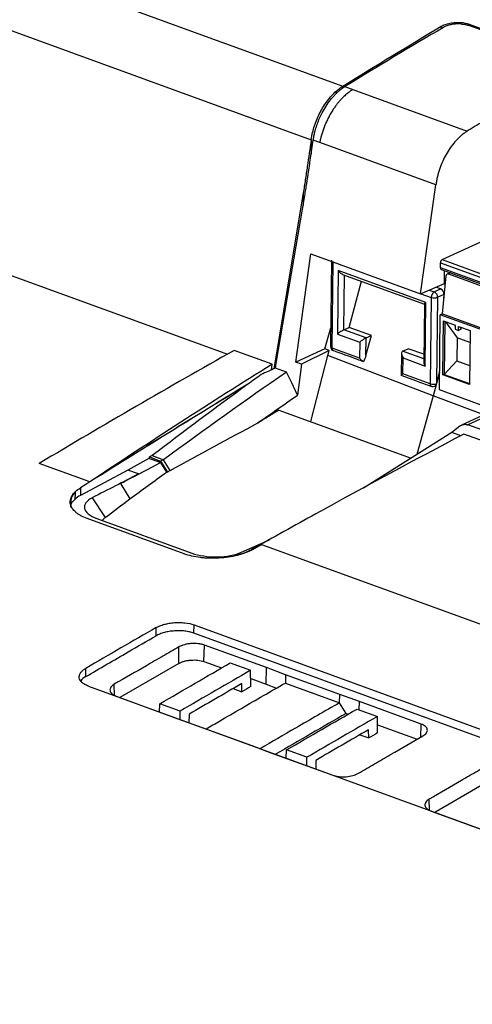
# Model space of a CAD drawing. Header units: millimetres. Extents: x -0.43 to 1.28, y -0.94 to 1.34.
# Tile 87 of 177: x 0.83 to 0.88, y -0.62 to -0.51. Entities that reach past the tile are written whole.
import ezdxf

# ---------------------------------------------------------------- set-up
doc = ezdxf.new("R2010")
doc.units = ezdxf.units.MM

msp = doc.modelspace()

# ---------------------------------------------------------------- linework, layer by layer
at = {"color": 7, "linetype": 'Continuous', "lineweight": 25}
for p, q in [((0.7698, -0.485539), (0.866664, -0.520894)), ((0.765723, -0.491341), (0.86314, -0.526897)), ((0.879843, -0.513763), (0.87984, -0.513955)), ((1.000951, -0.557982), (0.880732, -0.514102)), ((0.880764, -0.513945), (1.000987, -0.557826)), ((0.87767, -0.514195), (0.877666, -0.51447)), ((0.866664, -0.520894), (0.866665, -0.520894)), ((0.866908, -0.520942), (0.867791, -0.521264)), ((0.867791, -0.521264), (0.880562, -0.525926)), ((0.864092, -0.527193), (0.863367, -0.526928)), ((0.87706, -0.531926), (0.864092, -0.527193)), ((0.875361, -0.544109), (0.87706, -0.531926)), ((0.862252, -0.532872), (0.858984, -0.552494)), ((0.859241, -0.551854), (0.862423, -0.533129)), ((0.877775, -0.540284), (0.882004, -0.538344)), ((0.861441, -0.551759), (0.863115, -0.53964)), ((0.863115, -0.53964), (0.875361, -0.544109)), ((0.865407, -0.540353), (0.865304, -0.550013)), ((0.865477, -0.550171), (0.86558, -0.540512)), ((0.827015, -0.541092), (0.853787, -0.550864)), ((0.866158, -0.5415), (0.866082, -0.548608)), ((0.875951, -0.545075), (0.866158, -0.5415)), ((0.877568, -0.541195), (0.877574, -0.540649)), ((0.877662, -0.541386), (0.926009, -0.559032)), ((0.87801, -0.542957), (0.878025, -0.541518)), ((0.866636, -0.541935), (0.875784, -0.545274)), ((0.867363, -0.547871), (0.868772, -0.542714)), ((0.877812, -0.546337), (0.878215, -0.542091)), ((0.878648, -0.541746), (0.878315, -0.541901)), ((0.878468, -0.541889), (0.927098, -0.559638)), ((0.875361, -0.544109), (0.87801, -0.542957)), ((0.876878, -0.543906), (0.877597, -0.543569)), ((0.877597, -0.543569), (0.877068, -0.543376)), ((0.876546, -0.544514), (0.876443, -0.554173)), ((0.877251, -0.544499), (0.87715, -0.554038)), ((0.877251, -0.544499), (0.877971, -0.544163)), ((0.877965, -0.544725), (0.877971, -0.544163)), ((0.875775, -0.545259), (0.875707, -0.551682)), ((0.875876, -0.552183), (0.875951, -0.545075)), ((0.877461, -0.554865), (0.87755, -0.546459)), ((0.877812, -0.546337), (0.87755, -0.546459)), ((0.926633, -0.564374), (0.87755, -0.546459)), ((0.877812, -0.546337), (0.926895, -0.564252)), ((0.877856, -0.55318), (0.87792, -0.547143)), ((0.87792, -0.547143), (0.879208, -0.547613)), ((0.86468, -0.550273), (0.865326, -0.547923)), ((0.866792, -0.548137), (0.867363, -0.547871)), ((0.869273, -0.549043), (0.866792, -0.548137)), ((0.869859, -0.548769), (0.867363, -0.547871)), ((0.87805, -0.54719), (0.877987, -0.553119)), ((0.878155, -0.547228), (0.879437, -0.549044)), ((0.879208, -0.547613), (0.879203, -0.548068)), ((0.879203, -0.548068), (0.879581, -0.548206)), ((0.879581, -0.548206), (0.879586, -0.547751)), ((0.879901, -0.548057), (0.879581, -0.548206)), ((0.879586, -0.547751), (0.880874, -0.548221)), ((0.879901, -0.548057), (0.879784, -0.547823)), ((0.880874, -0.548221), (0.88081, -0.554258)), ((0.866082, -0.548608), (0.868563, -0.549513)), ((0.869252, -0.550992), (0.869859, -0.548769)), ((0.869252, -0.550992), (0.869273, -0.549043)), ((0.869273, -0.549043), (0.869859, -0.548769)), ((0.879437, -0.549044), (0.87941, -0.551595)), ((0.88086, -0.549563), (0.879437, -0.549044)), ((0.858784, -0.551979), (0.85455, -0.550434)), ((0.86468, -0.550273), (0.861441, -0.551759)), ((0.865157, -0.550444), (0.862076, -0.551991)), ((0.865157, -0.550444), (0.86468, -0.550273)), ((0.865013, -0.550996), (0.865157, -0.550444)), ((0.868544, -0.55129), (0.865477, -0.550171)), ((0.865589, -0.550465), (0.865505, -0.550413)), ((0.868563, -0.549513), (0.868544, -0.55129)), ((0.873349, -0.550531), (0.873961, -0.550245)), ((0.875715, -0.550876), (0.873961, -0.550245)), ((0.863083, -0.558405), (0.865013, -0.550996)), ((0.876758, -0.555533), (0.865013, -0.550996)), ((0.873226, -0.550777), (0.8732, -0.553235)), ((0.873376, -0.553054), (0.873395, -0.551277)), ((0.873395, -0.551277), (0.875876, -0.552183)), ((0.858703, -0.552621), (0.858784, -0.551979)), ((0.859144, -0.552422), (0.859241, -0.551854)), ((0.860374, -0.55287), (0.859144, -0.552422)), ((0.862076, -0.551991), (0.861441, -0.551759)), ((0.862076, -0.551991), (0.861623, -0.555434)), ((0.87941, -0.551595), (0.877987, -0.553119)), ((0.87941, -0.551595), (0.880833, -0.552114)), ((0.874946, -0.553887), (0.873205, -0.553251)), ((0.876443, -0.554173), (0.873376, -0.553054)), ((0.877482, -0.552819), (0.87715, -0.554038)), ((0.877987, -0.553119), (0.877856, -0.55318)), ((0.88081, -0.554258), (0.877856, -0.55318)), ((0.877987, -0.553119), (0.880811, -0.554149)), ((0.85608, -0.554222), (0.856069, -0.554218)), ((0.874945, -0.553887), (0.876599, -0.55449)), ((0.876607, -0.554493), (0.876599, -0.55449)), ((0.902549, -0.564022), (0.877461, -0.554865)), ((0.859539, -0.557111), (0.874291, -0.562496)), ((0.883163, -0.5573), (0.879907, -0.558795)), ((0.88388, -0.557261), (0.880618, -0.558759)), ((0.879742, -0.558903), (0.878858, -0.559617)), ((0.943681, -0.581776), (0.880618, -0.558759)), ((0.878858, -0.559617), (0.868989, -0.565837)), ((0.879842, -0.559976), (0.878858, -0.559617)), ((0.94419, -0.583149), (0.880193, -0.559791)), ((0.845029, -0.562518), (0.84266, -0.563813)), ((0.846311, -0.562986), (0.845029, -0.562518)), ((0.845075, -0.562514), (0.845052, -0.562526)), ((0.845075, -0.562514), (0.845077, -0.562357)), ((0.845075, -0.562514), (0.846344, -0.562977)), ((0.845371, -0.562207), (0.845077, -0.562357)), ((0.845077, -0.562357), (0.84633, -0.562814)), ((0.845371, -0.562207), (0.846643, -0.562671)), ((0.838408, -0.565145), (0.832769, -0.563087)), ((0.846311, -0.562986), (0.846985, -0.564061)), ((0.846344, -0.562977), (0.846315, -0.562992)), ((0.846643, -0.562671), (0.84633, -0.562814)), ((0.84633, -0.562814), (0.847098, -0.564058)), ((0.846344, -0.562977), (0.846993, -0.56402)), ((0.847377, -0.563861), (0.846643, -0.562671)), ((0.84266, -0.563813), (0.837375, -0.566656)), ((0.843867, -0.564254), (0.841843, -0.565326)), ((0.843867, -0.564254), (0.84266, -0.563813)), ((0.84697, -0.564037), (0.846993, -0.56402)), ((0.846993, -0.56402), (0.847098, -0.564058)), ((0.837385, -0.565799), (0.837375, -0.566656)), ((0.841843, -0.565326), (0.842897, -0.567047)), ((0.838701, -0.566914), (0.840151, -0.569114)), ((0.848939, -0.573183), (0.838137, -0.569241)), ((0.839197, -0.569228), (0.849815, -0.573104)), ((0.85536, -0.572997), (0.85847, -0.571607)), ((0.968188, -0.612514), (0.857644, -0.572166)), ((0.850033, -0.582055), (0.850056, -0.581134)), ((0.850056, -0.581134), (0.94308, -0.615087)), ((0.845824, -0.582357), (0.845822, -0.581437)), ((0.943057, -0.616008), (0.850033, -0.582055)), ((0.851171, -0.585229), (0.851217, -0.583386)), ((0.858151, -0.5859), (0.851217, -0.583386)), ((0.848369, -0.585433), (0.848366, -0.583593)), ((0.848369, -0.585433), (0.841779, -0.589256)), ((0.851171, -0.585229), (0.853138, -0.585943)), ((0.85411, -0.585381), (0.856379, -0.586209)), ((0.837963, -0.586917), (0.837961, -0.585996)), ((0.856406, -0.588036), (0.856379, -0.586209)), ((0.858105, -0.587744), (0.858151, -0.5859)), ((0.860277, -0.586707), (0.858151, -0.5859)), ((0.860277, -0.586707), (0.860254, -0.587629)), ((0.866327, -0.588915), (0.860277, -0.586707)), ((0.855412, -0.58861), (0.855398, -0.587696)), ((0.856393, -0.587123), (0.858105, -0.587744)), ((0.858105, -0.587744), (0.859282, -0.58819)), ((0.860254, -0.587629), (0.866304, -0.589837)), ((0.838264, -0.587973), (0.931288, -0.621926)), ((0.854436, -0.588253), (0.855412, -0.58861)), ((0.866304, -0.589837), (0.866327, -0.588915)), ((0.868519, -0.589684), (0.866327, -0.588915)), ((0.841359, -0.589103), (0.848259, -0.591638)), ((0.846212, -0.590874), (0.846249, -0.589941)), ((0.848518, -0.590769), (0.846249, -0.589941)), ((0.867049, -0.591028), (0.866304, -0.589837)), ((0.868495, -0.590631), (0.868519, -0.589684)), ((0.875418, -0.592219), (0.868519, -0.589684)), ((0.848508, -0.591712), (0.848518, -0.590769)), ((0.849503, -0.591116), (0.849493, -0.592043)), ((0.867049, -0.591028), (0.867282, -0.59111)), ((0.86826, -0.590545), (0.870529, -0.591374)), ((0.848259, -0.591638), (0.850451, -0.592407)), ((0.849493, -0.592043), (0.849464, -0.59206)), ((0.870555, -0.5932), (0.870529, -0.591374)), ((0.870542, -0.592288), (0.87497, -0.593915)), ((0.850451, -0.592407), (0.856501, -0.594615)), ((0.868585, -0.593418), (0.869561, -0.593774)), ((0.869561, -0.593774), (0.869548, -0.592861)), ((0.856501, -0.594615), (0.858627, -0.595422)), ((0.858627, -0.595422), (0.865561, -0.597937)), ((0.860362, -0.596038), (0.860398, -0.595105)), ((0.862667, -0.595934), (0.860398, -0.595105)), ((0.862657, -0.596876), (0.862667, -0.595934)), ((0.863652, -0.596281), (0.863642, -0.597208)), ((0.863642, -0.597208), (0.863613, -0.597225)), ((0.88354, -0.59827), (0.87695, -0.602093)), ((0.876531, -0.601941), (0.88343, -0.604475))]:
    msp.add_line(p, q, dxfattribs=at)
at = {"color": 250, "linetype": 'Continuous', "lineweight": 25}
for p, q in [((0.880764, -0.513945), (0.880762, -0.514113)), ((0.86592, -0.521459), (0.865916, -0.521766)), ((0.866665, -0.520894), (0.866662, -0.521126)), ((0.863148, -0.526843), (0.863126, -0.528512)), ((0.862252, -0.532872), (0.862234, -0.534244)), ((0.877775, -0.540284), (0.926158, -0.557944)), ((0.926029, -0.558883), (0.877568, -0.541195)), ((0.877574, -0.540649), (0.926101, -0.558361)), ((0.866792, -0.548137), (0.866857, -0.542015)), ((0.878719, -0.541772), (0.878468, -0.541889)), ((0.876307, -0.543697), (0.876878, -0.543906)), ((0.875395, -0.544094), (0.876546, -0.544514)), ((0.87571, -0.551392), (0.873349, -0.550531)), ((0.877481, -0.552913), (0.876758, -0.555533)), ((0.876758, -0.555533), (0.874951, -0.56208)), ((0.882428, -0.557637), (0.876758, -0.555533)), ((0.841162, -0.589012), (0.841159, -0.587773)), ((0.875382, -0.593677), (0.875418, -0.592219)), ((0.876333, -0.601846), (0.876331, -0.60061))]:
    msp.add_line(p, q, dxfattribs=at)
at = {"color": 7, "linetype": 'Continuous', "lineweight": 25, "flags": 128}
msp.add_lwpolyline([(0.861623, -0.555434), (0.860924, -0.553998), (0.860374, -0.55287)], dxfattribs=at)
at = {"color": 7, "linetype": 'Continuous', "lineweight": 25}
for centre, radius, start, end in [((0.877326, -0.544154), 0.0006445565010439, 359.206628, 65.117838), ((0.876878, -0.543534), 0.0010348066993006, 251.274236, 291.128913), ((0.877255, -0.544506), 0.0007088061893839, 122.116147, 180.655026), ((0.876607, -0.54449), 0.0006445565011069, 359.206628, 65.117838), ((1.31719, -1.371886), 0.9427724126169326, 119.38811, 120.919042), ((0.865804, -0.550018), 0.0005, 179.390265, 232.931092), ((0.865826, -0.550206), 0.0003506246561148, 174.25186, 227.505917), ((0.876778, -0.553163), 0.0010644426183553, 251.639139, 288.124768), ((1.732866, -2.09473), 1.735153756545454, 119.932915, 120.234019)]:
    msp.add_arc(centre, radius, start, end, dxfattribs=at)
at = {"color": 250, "linetype": 'Continuous', "lineweight": 25}
for centre, radius, start, end in [((0.86551, -0.549961), 0.0002124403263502, 194.085887, 261.018811), ((0.876749, -0.55422), 0.0003092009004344, 171.347199, 240.972601)]:
    msp.add_arc(centre, radius, start, end, dxfattribs=at)
at = {"color": 7, "linetype": 'Continuous', "lineweight": 25}
for centre, major_axis, ratio, start_param, end_param in [((0.877772, -0.540558), (0.0001044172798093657, 0.0002812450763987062), 0.599208, 0.5401139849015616, 2.110910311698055), ((0.877766, -0.541104), (0.0001044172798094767, 0.0002812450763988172), 0.599208, 2.110910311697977, 3.144903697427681), ((0.900683, -1.704609), (0.4056374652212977, 1.235391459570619), 0.553882, 0.5878130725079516, 0.6134852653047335), ((0.937672, -1.245183), (0.4082970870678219, 0.6895407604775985), 0.728823, 0.8038597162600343, 0.8063478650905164), ((0.914734, -1.236811), (0.2481010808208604, 0.7556056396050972), 0.553882, 0.6529335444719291, 0.6559902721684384), ((0.916945, -2.693267), (0.7482403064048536, 2.281336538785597), 0.554013, 0.5759776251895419, 0.5887206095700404), ((0.916341, -2.693047), (0.7489843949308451, 2.281073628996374), 0.553882, 0.5761640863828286, 0.5882020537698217), ((0.914941, -1.236887), (0.2478546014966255, 0.7556927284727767), 0.554013, 0.6558038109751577, 0.6780112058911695), ((0.906961, -1.7069), (0.4171460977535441, 1.228323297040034), 0.569308, 0.59613177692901, 0.599012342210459), ((0.929021, -1.714952), (0.473533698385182, 1.210699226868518), 0.617217, 0.6200462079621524, 0.6387842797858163), ((0.841729, -0.568075), (0.005500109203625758, -2.321171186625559e-05), 0.417873, 2.485974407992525, 2.691242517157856), ((1.09734, -2.760238), (0.77336058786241, 2.250077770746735), 0.600159, 0.5077091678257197, 0.6800350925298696), ((0.929013, -1.714949), (0.4735445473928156, 1.210695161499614), 0.617212, 0.6387917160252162, 0.6468810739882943), ((0.948061, -2.704624), (0.8749233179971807, 2.235266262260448), 0.617146, 0.6205937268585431, 0.6212507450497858)]:
    msp.add_ellipse(centre, major_axis=major_axis, ratio=ratio, start_param=start_param, end_param=end_param, dxfattribs=at)
for points, knots in [([(0.8776697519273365, -0.5141949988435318), (0.8778082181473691, -0.5141193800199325), (0.8779537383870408, -0.5140477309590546), (0.8782836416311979, -0.5139260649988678), (0.8784682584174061, -0.5138759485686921), (0.8788466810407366, -0.5138024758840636), (0.8790468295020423, -0.5137780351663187), (0.8794466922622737, -0.5137533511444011), (0.8796453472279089, -0.513752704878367), (0.8798428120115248, -0.5137629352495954)], [0, 0, 0, 0, 0.25, 0.25, 0.5, 0.5, 0.75, 0.75, 1, 1, 1, 1]), ([(0.8798930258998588, -0.5139353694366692), (0.8798490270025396, -0.5139326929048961), (0.8797614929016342, -0.5139273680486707), (0.8796286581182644, -0.5139247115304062), (0.8794958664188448, -0.5139260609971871), (0.8793629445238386, -0.513931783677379), (0.8792299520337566, -0.5139417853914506), (0.8790968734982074, -0.5139560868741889), (0.8789260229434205, -0.5139799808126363), (0.8787223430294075, -0.5140176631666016), (0.8784940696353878, -0.514075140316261), (0.8782825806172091, -0.5141451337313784), (0.8780861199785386, -0.5142268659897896), (0.8779720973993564, -0.5142898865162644), (0.8779143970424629, -0.5143217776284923)], [0, 0, 0, 0, 0.0618185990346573, 0.1229857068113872, 0.1837759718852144, 0.2444691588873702, 0.3053463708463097, 0.3666861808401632, 0.428760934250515, 0.5447017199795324, 0.6579853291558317, 0.7704107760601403, 0.8838179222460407, 1, 1, 1, 1]), ([(0.8798930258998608, -0.5139353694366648), (0.8799375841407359, -0.5139389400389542), (0.8800264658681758, -0.5139460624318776), (0.8801560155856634, -0.5139623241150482), (0.8802816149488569, -0.5139824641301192), (0.880402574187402, -0.5140067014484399), (0.8805183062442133, -0.5140348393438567), (0.880628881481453, -0.5140664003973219), (0.8806977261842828, -0.5140904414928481), (0.880732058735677, -0.5141024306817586)], [0, 0, 0, 0, 0.145122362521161, 0.2894801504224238, 0.4330789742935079, 0.575924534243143, 0.7180226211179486, 0.8593791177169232, 1, 1, 1, 1]), ([(0.8631475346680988, -0.5268430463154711), (0.8632242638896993, -0.5263300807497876), (0.8633474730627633, -0.5258205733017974), (0.8635969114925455, -0.5250601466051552), (0.8636918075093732, -0.5248058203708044), (0.8638986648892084, -0.5243125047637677), (0.8640109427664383, -0.5240721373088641), (0.8643738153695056, -0.5233695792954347), (0.8646544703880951, -0.5229211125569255), (0.8651048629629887, -0.5223223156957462), (0.8652604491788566, -0.5221336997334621), (0.8655823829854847, -0.5217785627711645), (0.8657494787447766, -0.5216114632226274), (0.8659198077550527, -0.5214585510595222)], [0, 0, 0, 0, 0.2499999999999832, 0.2499999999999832, 0.3749999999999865, 0.3749999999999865, 0.4999999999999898, 0.4999999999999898, 0.7499999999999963, 0.7499999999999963, 0.8749999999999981, 0.8749999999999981, 1, 1, 1, 1]), ([(0.863366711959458, -0.5269278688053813), (0.8633786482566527, -0.5268501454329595), (0.8634025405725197, -0.5266945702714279), (0.8634468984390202, -0.5264597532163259), (0.8634975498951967, -0.5262237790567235), (0.863555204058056, -0.5259864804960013), (0.8636567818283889, -0.5256108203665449), (0.8638204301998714, -0.5251028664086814), (0.8640706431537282, -0.524476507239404), (0.8643926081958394, -0.5238029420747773), (0.8648008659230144, -0.5230975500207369), (0.8652233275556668, -0.5225079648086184), (0.8655850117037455, -0.5220769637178), (0.8658686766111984, -0.5217724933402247), (0.8660638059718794, -0.5215922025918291), (0.866161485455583, -0.5215019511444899)], [0, 0, 0, 0, 0.0378594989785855, 0.0757815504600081, 0.1138341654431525, 0.1520889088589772, 0.1906180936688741, 0.2959264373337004, 0.3995625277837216, 0.502533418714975, 0.6429306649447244, 0.7837526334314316, 0.8559436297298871, 0.9278870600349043, 1, 1, 1, 1]), ([(0.8677905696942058, -0.5212640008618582), (0.8677380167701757, -0.5212973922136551), (0.8676290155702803, -0.5213666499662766), (0.867459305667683, -0.5214854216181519), (0.867278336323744, -0.5216216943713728), (0.8670867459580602, -0.5217780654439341), (0.8668854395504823, -0.5219560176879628), (0.8666754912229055, -0.5221572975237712), (0.866458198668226, -0.5223834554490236), (0.8662350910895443, -0.5226359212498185), (0.8660079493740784, -0.5229159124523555), (0.8657788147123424, -0.5232243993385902), (0.8655261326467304, -0.5235972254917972), (0.8652638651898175, -0.524029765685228), (0.8650061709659, -0.5245130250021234), (0.8647811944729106, -0.5249930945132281), (0.864587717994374, -0.5254646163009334), (0.864423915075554, -0.5259231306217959), (0.8642883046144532, -0.5263647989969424), (0.8641768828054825, -0.526787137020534), (0.86411994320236, -0.5270596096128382), (0.8640921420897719, -0.5271926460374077)], [0, 0, 0, 0, 0.0316529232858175, 0.0656520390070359, 0.101998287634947, 0.1406924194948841, 0.1817350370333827, 0.2251266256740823, 0.2708675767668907, 0.318958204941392, 0.369398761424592, 0.4221894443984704, 0.4773304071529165, 0.552087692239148, 0.624151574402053, 0.6935224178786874, 0.7602006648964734, 0.824186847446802, 0.885481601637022, 0.9440856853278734, 1, 1, 1, 1]), ([(0.8661614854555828, -0.52150195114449), (0.866210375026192, -0.52145916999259), (0.8663080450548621, -0.5213737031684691), (0.8664563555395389, -0.5212545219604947), (0.8666056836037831, -0.5211424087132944), (0.8667561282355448, -0.5210372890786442), (0.8668571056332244, -0.5209736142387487), (0.8669076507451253, -0.5209417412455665)], [0, 0, 0, 0, 0.2002980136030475, 0.4001489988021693, 0.5998507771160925, 0.7997018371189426, 1, 1, 1, 1]), ([(0.8877801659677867, -0.521578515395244), (0.8871783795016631, -0.5219361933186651), (0.885974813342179, -0.5226515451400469), (0.8841701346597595, -0.5237348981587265), (0.8823659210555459, -0.5248251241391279), (0.8811635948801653, -0.5255588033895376), (0.8805624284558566, -0.525925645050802)], [0, 0, 0, 0, 0.2500014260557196, 0.500000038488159, 0.7499986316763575, 1, 1, 1, 1]), ([(0.8805624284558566, -0.525925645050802), (0.8805092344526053, -0.5259590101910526), (0.8804031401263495, -0.5260255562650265), (0.8802453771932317, -0.5261356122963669), (0.8800893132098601, -0.5262527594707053), (0.8799350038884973, -0.5263777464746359), (0.8797824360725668, -0.5265103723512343), (0.879631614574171, -0.5266506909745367), (0.8794825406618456, -0.5267986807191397), (0.8793352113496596, -0.5269543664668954), (0.8790559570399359, -0.5272676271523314), (0.8786606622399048, -0.5277769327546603), (0.878203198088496, -0.5285125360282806), (0.8778147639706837, -0.5292849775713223), (0.8775450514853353, -0.5299626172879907), (0.8773585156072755, -0.5305375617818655), (0.8772334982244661, -0.5310000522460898), (0.8771309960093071, -0.5314640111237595), (0.8770835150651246, -0.5317714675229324), (0.87705969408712, -0.5319257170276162)], [0, 0, 0, 0, 0.0318312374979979, 0.0634867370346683, 0.0950172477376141, 0.1264741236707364, 0.1579090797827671, 0.1893739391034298, 0.2209203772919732, 0.252599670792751, 0.2844624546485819, 0.4043907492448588, 0.5244746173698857, 0.6356172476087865, 0.7468963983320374, 0.8103564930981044, 0.8734176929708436, 0.9364942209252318, 1, 1, 1, 1]), ([(0.8631396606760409, -0.5268972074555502), (0.8629978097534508, -0.5278954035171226), (0.8628547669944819, -0.5288931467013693), (0.8626354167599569, -0.530387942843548), (0.8625613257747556, -0.5308858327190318), (0.8624103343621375, -0.5318805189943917), (0.8623340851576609, -0.5323775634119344), (0.8622516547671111, -0.5328721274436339)], [0, 0, 0, 0, 0.5, 0.5, 0.75, 0.75, 1, 1, 1, 1]), ([(0.8624232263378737, -0.5331288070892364), (0.8624426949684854, -0.533013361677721), (0.8624997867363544, -0.5326748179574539), (0.8626295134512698, -0.5318793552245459), (0.8628267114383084, -0.5305959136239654), (0.8630843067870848, -0.5288671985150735), (0.863269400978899, -0.5275961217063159), (0.863366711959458, -0.5269278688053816)], [0, 0, 0, 0, 0.0562075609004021, 0.1648286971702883, 0.3864329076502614, 0.6774246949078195, 0.9999999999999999, 0.9999999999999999, 0.9999999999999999, 0.9999999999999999]), ([(0.8666370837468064, -0.5419324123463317), (0.8666311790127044, -0.5419311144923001), (0.8665738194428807, -0.5419185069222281), (0.8664515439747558, -0.5418339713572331), (0.8662904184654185, -0.5416917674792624), (0.8662014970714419, -0.5415634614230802), (0.8661575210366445, -0.5415000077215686)], [0, 0, 0, 0, 0.031546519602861, 0.306448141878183, 0.6570042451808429, 1, 1, 1, 1]), ([(0.8782146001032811, -0.5420905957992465), (0.8782209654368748, -0.5420235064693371), (0.8782505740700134, -0.5419529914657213), (0.8783497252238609, -0.5418741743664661), (0.8784150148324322, -0.5418692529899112), (0.8784684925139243, -0.5418887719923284)], [0, 0, 0, 0, 0.5, 0.5, 1, 1, 1, 1]), ([(0.8757807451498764, -0.5452585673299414), (0.8757802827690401, -0.5452535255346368), (0.8757787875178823, -0.545237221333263), (0.8758372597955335, -0.5451734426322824), (0.8759136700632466, -0.5451073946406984), (0.8759514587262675, -0.5450747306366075)], [0, 0, 0, 0, 0.1845208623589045, 0.5967051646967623, 1, 1, 1, 1]), ([(0.8667919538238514, -0.5481374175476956), (0.8667534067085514, -0.5481554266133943), (0.8667035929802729, -0.5481816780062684), (0.8665857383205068, -0.5482502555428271), (0.8665178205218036, -0.5482925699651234), (0.8663791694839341, -0.5483844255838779), (0.8663089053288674, -0.5484336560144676), (0.8661827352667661, -0.5485267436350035), (0.8661270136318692, -0.548570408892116), (0.866081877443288, -0.5486078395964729)], [0, 0, 0, 0, 0.25, 0.25, 0.5, 0.5, 0.75, 0.75, 1, 1, 1, 1]), ([(0.8692725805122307, -0.5490428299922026), (0.8692340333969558, -0.5490608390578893), (0.869184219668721, -0.549087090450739), (0.8690663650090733, -0.5491556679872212), (0.8689984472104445, -0.5491979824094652), (0.8688597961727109, -0.5492898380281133), (0.8687895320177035, -0.5493390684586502), (0.8686633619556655, -0.5494321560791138), (0.8686076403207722, -0.5494758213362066), (0.8685625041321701, -0.5495132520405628)], [0, 0, 0, 0, 0.25, 0.25, 0.5, 0.5, 0.75, 0.75, 1, 1, 1, 1]), ([(0.8689740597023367, -0.551704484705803), (0.8687528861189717, -0.5516235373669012), (0.8685317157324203, -0.5515425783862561), (0.8683105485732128, -0.551461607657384), (0.867403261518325, -0.5511294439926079), (0.8664960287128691, -0.5507970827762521), (0.8655888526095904, -0.5504645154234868)], [0.0001267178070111, 0.0001267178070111, 0.0001267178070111, 0.0001267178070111, 0.0010000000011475, 0.0010000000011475, 0.0010000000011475, 0.0045824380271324, 0.0045824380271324, 0.0045824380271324, 0.0045824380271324]), ([(0.8689740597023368, -0.5517044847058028), (0.8688957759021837, -0.551666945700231), (0.8688121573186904, -0.5516055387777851), (0.8686616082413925, -0.5514576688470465), (0.8685952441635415, -0.5513723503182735), (0.8685435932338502, -0.5512902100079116)], [0, 0, 0, 0, 0.5, 0.5, 1, 1, 1, 1]), ([(0.8733489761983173, -0.5505306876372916), (0.8733104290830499, -0.5505486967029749), (0.8732768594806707, -0.5505808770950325), (0.8732327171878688, -0.5506763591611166), (0.8732225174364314, -0.550739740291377), (0.8732315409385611, -0.550885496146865), (0.8732507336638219, -0.550967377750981), (0.8733107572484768, -0.5511284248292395), (0.8733511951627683, -0.5512071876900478), (0.8733951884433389, -0.5512771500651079)], [0, 0, 0, 0, 0.25, 0.25, 0.5, 0.5, 0.75, 0.75, 1, 1, 1, 1]), ([(0.8757123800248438, -0.5516824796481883), (0.8757115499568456, -0.5517119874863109), (0.8757088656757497, -0.5518074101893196), (0.8757647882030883, -0.551983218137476), (0.8758390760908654, -0.5521165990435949), (0.8758758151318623, -0.5521825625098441)], [0, 0, 0, 0, 0.1845208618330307, 0.5967051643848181, 1, 1, 1, 1]), ([(0.8733762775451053, -0.5530541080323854), (0.8733191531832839, -0.5531014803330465), (0.8732676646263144, -0.5531483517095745), (0.873203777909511, -0.553220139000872), (0.8731924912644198, -0.5532441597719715), (0.8732046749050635, -0.5532513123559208)], [0, 0, 0, 0, 0.5, 0.5, 1, 1, 1, 1]), ([(0.8771094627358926, -0.5541748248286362), (0.8770718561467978, -0.554295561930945), (0.87699752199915, -0.5543973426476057), (0.8768120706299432, -0.5545148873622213), (0.8767042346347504, -0.5545285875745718), (0.8766071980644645, -0.5544931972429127)], [0, 0, 0, 0, 0.5, 0.5, 1, 1, 1, 1]), ([(0.8797421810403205, -0.5589031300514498), (0.8797690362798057, -0.5588827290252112), (0.8798223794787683, -0.5588422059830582), (0.8799073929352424, -0.5587938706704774), (0.8799945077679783, -0.5587552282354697), (0.8800834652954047, -0.5587269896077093), (0.880173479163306, -0.5587087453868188), (0.8802639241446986, -0.5587003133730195), (0.8803541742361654, -0.5587013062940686), (0.8804436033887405, -0.5587115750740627), (0.8805317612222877, -0.5587299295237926), (0.8805894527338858, -0.5587492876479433), (0.8806180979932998, -0.5587588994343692)], [0, 0, 0, 0, 0.1063495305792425, 0.2112445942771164, 0.3147003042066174, 0.416732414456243, 0.5173573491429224, 0.6165922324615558, 0.7144549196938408, 0.8109640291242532, 0.9061389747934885, 1, 1, 1, 1]), ([(0.8418429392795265, -0.565326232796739), (0.8420588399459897, -0.5652132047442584), (0.8435486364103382, -0.5644332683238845), (0.8450379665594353, -0.5636531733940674), (0.846311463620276, -0.5629861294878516)], [0, 0, 0, 0, 0.1449195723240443, 1, 1, 1, 1]), ([(0.8381371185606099, -0.5692405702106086), (0.8378718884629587, -0.569143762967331), (0.8376327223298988, -0.5690361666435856), (0.8373114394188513, -0.5688592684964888), (0.8372106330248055, -0.5687977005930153), (0.8370218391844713, -0.5686692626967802), (0.8369335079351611, -0.5686020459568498), (0.8366930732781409, -0.5683961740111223), (0.836563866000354, -0.5682526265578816), (0.8363664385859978, -0.5679532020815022), (0.8362982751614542, -0.5677957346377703), (0.8362295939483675, -0.5674799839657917), (0.8362278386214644, -0.5673208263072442), (0.8362897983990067, -0.566999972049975), (0.8363544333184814, -0.5668382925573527), (0.8365446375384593, -0.5665259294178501), (0.8366703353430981, -0.5663734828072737), (0.8369846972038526, -0.5660763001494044), (0.8371715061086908, -0.565933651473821), (0.8373854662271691, -0.5657991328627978)], [0, 0, 0, 0, 0.1250000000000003, 0.1250000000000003, 0.1875000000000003, 0.1875000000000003, 0.2500000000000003, 0.2500000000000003, 0.3750000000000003, 0.3750000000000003, 0.5000000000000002, 0.5000000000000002, 0.6250000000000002, 0.6250000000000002, 0.7500000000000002, 0.7500000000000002, 0.8750000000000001, 0.8750000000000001, 1, 1, 1, 1]), ([(0.8363113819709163, -0.5674876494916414), (0.8362935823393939, -0.5673609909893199), (0.836236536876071, -0.5669550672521), (0.8365874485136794, -0.5665593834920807), (0.8368288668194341, -0.5662871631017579)], [0, 0, 0, 0, 0.312025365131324, 1, 1, 1, 1]), ([(0.8363200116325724, -0.5675631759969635), (0.8363189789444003, -0.5673162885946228), (0.8363171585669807, -0.5668810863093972), (0.8366743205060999, -0.5664665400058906), (0.8368288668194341, -0.5662871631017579)], [0, 0, 0, 0, 0.5672934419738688, 1, 1, 1, 1]), ([(0.838700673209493, -0.5669142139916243), (0.8383792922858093, -0.5670795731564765), (0.8381355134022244, -0.5672712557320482), (0.8378381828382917, -0.5676795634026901), (0.8377847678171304, -0.5678960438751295), (0.8378761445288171, -0.5683224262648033), (0.8380209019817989, -0.5685321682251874), (0.8384876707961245, -0.5689144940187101), (0.83880948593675, -0.5690869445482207), (0.8391965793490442, -0.5692282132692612)], [0, 0, 0, 0, 0.25, 0.25, 0.5, 0.5, 0.75, 0.75, 1, 1, 1, 1]), ([(0.8367810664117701, -0.5670540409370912), (0.8365096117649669, -0.5673186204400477), (0.836188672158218, -0.56763143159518), (0.8363004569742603, -0.567958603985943), (0.8363176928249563, -0.5680090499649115)], [0, 0, 0, 0, 0.8458122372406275, 1, 1, 1, 1]), ([(0.8398583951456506, -0.5694697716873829), (0.8398773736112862, -0.5694170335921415), (0.8399226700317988, -0.5692911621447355), (0.8400669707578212, -0.5691788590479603), (0.8401508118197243, -0.5691136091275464)], [0, 0, 0, 0, 0.4189837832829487, 0.9999999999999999, 0.9999999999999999, 0.9999999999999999, 0.9999999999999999]), ([(0.8565724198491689, -0.5727322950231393), (0.8563309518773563, -0.5728599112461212), (0.856068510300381, -0.572975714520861), (0.8556446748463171, -0.5731324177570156), (0.8554983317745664, -0.5731817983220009), (0.8551953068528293, -0.5732747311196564), (0.8550378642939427, -0.5733184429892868), (0.8545591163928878, -0.5734381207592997), (0.8542294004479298, -0.5735035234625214), (0.8535491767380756, -0.5736059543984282), (0.8531953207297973, -0.5736429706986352), (0.8524938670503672, -0.5736849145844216), (0.8521438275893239, -0.5736904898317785), (0.8516198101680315, -0.5736754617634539), (0.8514444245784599, -0.5736664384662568), (0.8511005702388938, -0.5736407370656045), (0.8509316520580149, -0.5736240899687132), (0.8504337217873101, -0.5735630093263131), (0.8501134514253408, -0.573507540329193), (0.8494971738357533, -0.573365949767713), (0.8492075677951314, -0.5732812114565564), (0.848938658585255, -0.5731830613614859)], [0, 0, 0, 0, 0.1249999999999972, 0.1249999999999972, 0.1874999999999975, 0.1874999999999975, 0.2499999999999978, 0.2499999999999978, 0.3749999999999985, 0.3749999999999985, 0.4999999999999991, 0.4999999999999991, 0.6249999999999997, 0.6249999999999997, 0.6874999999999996, 0.6874999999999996, 0.7499999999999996, 0.7499999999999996, 0.8749999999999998, 0.8749999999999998, 1, 1, 1, 1]), ([(0.849815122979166, -0.5731039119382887), (0.8502019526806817, -0.5732451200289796), (0.8506536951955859, -0.5733550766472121), (0.851621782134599, -0.5734967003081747), (0.8521377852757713, -0.5735283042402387), (0.8531593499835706, -0.5735085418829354), (0.8536645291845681, -0.5734571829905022), (0.8545908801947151, -0.5732789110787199), (0.8550117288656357, -0.5731520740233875), (0.8553598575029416, -0.5729966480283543)], [0, 0, 0, 0, 0.25, 0.25, 0.5, 0.5, 0.75, 0.75, 1, 1, 1, 1]), ([(0.8565143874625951, -0.5726979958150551), (0.8562396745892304, -0.5728425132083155), (0.8556904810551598, -0.5731314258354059), (0.8549681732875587, -0.5733042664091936), (0.854607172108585, -0.5733906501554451)], [0, 0, 0, 0, 0.5002114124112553, 1, 1, 1, 1]), ([(0.8458222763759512, -0.5814366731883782), (0.845951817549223, -0.5813619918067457), (0.8460938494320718, -0.5812939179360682), (0.8464018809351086, -0.5811704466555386), (0.8465698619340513, -0.5811145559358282), (0.846921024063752, -0.5810191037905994), (0.84710323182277, -0.5809795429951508), (0.847480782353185, -0.5809165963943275), (0.8476775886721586, -0.5808932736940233), (0.848068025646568, -0.5808651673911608), (0.8482635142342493, -0.5808599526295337), (0.8486550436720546, -0.5808676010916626), (0.8488485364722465, -0.5808805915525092), (0.849405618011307, -0.5809452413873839), (0.8497561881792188, -0.5810240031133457), (0.8500563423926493, -0.5811335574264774)], [0, 0, 0, 0, 0.1249999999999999, 0.1249999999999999, 0.2499999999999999, 0.2499999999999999, 0.3749999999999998, 0.3749999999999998, 0.4999999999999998, 0.4999999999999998, 0.6249999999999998, 0.6249999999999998, 0.7499999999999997, 0.7499999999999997, 1, 1, 1, 1]), ([(0.8379627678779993, -0.5869165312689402), (0.8387525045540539, -0.5864556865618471), (0.8395422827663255, -0.5859956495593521), (0.8403321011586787, -0.5855364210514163), (0.8411219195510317, -0.5850771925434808), (0.8419117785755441, -0.5846187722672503), (0.8427016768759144, -0.5841611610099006), (0.8437423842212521, -0.5835582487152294), (0.8447831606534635, -0.5829567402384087), (0.8458240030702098, -0.5823566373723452)], [0, 0, 0, 0, 0.0036299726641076, 0.0036299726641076, 0.0036299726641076, 0.007259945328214, 0.007259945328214, 0.007259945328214, 0.0120425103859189, 0.0120425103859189, 0.0120425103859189, 0.0120425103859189]), ([(0.850033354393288, -0.5820551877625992), (0.8498841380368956, -0.5820007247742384), (0.8497245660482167, -0.5819546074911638), (0.8493862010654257, -0.5818778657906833), (0.8492052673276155, -0.5818470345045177), (0.848833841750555, -0.5818037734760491), (0.848644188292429, -0.5817910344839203), (0.848257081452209, -0.5817831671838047), (0.8480585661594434, -0.5817883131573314), (0.847670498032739, -0.5818161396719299), (0.8474789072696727, -0.5818386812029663), (0.8471007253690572, -0.5819014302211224), (0.846917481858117, -0.5819412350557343), (0.8465705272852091, -0.5820353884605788), (0.8464044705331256, -0.5820903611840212), (0.8460946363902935, -0.5822143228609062), (0.8459527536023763, -0.5822824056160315), (0.8458240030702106, -0.5823566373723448)], [0, 0, 0, 0, 0.125, 0.125, 0.25, 0.25, 0.375, 0.375, 0.5, 0.5, 0.625, 0.625, 0.75, 0.75, 0.875, 0.875, 1, 1, 1, 1]), ([(0.8512165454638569, -0.5833857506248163), (0.8511149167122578, -0.5833496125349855), (0.8510065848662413, -0.5833189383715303), (0.8507769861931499, -0.5832681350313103), (0.8506542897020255, -0.5832478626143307), (0.8504027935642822, -0.5832194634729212), (0.8502745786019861, -0.5832111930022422), (0.8500132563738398, -0.5832064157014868), (0.8498790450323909, -0.5832100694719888), (0.8496166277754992, -0.5832291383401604), (0.8494872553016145, -0.5832444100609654), (0.8492322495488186, -0.5832866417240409), (0.849107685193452, -0.5833135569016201), (0.848755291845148, -0.5834085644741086), (0.8485412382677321, -0.5834929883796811), (0.8483656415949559, -0.5835926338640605)], [0, 0, 0, 0, 0.125, 0.125, 0.25, 0.25, 0.375, 0.375, 0.5, 0.5, 0.625, 0.625, 0.75, 0.75, 1, 1, 1, 1]), ([(0.8483656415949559, -0.58359263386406), (0.8477677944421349, -0.5839374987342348), (0.847169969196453, -0.5842828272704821), (0.8465721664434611, -0.5846286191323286), (0.8459595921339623, -0.5849829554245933), (0.8453470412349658, -0.5853377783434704), (0.8447345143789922, -0.5856930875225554), (0.8435426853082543, -0.5863844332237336), (0.842350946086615, -0.5870776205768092), (0.8411593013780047, -0.587772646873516)], [6.78796451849e-05, 6.78796451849e-05, 6.78796451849e-05, 6.78796451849e-05, 0.0028149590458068, 0.0028149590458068, 0.0028149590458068, 0.0056299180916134, 0.0056299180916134, 0.0056299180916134, 0.0111071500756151, 0.0111071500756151, 0.0111071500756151, 0.0111071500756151]), ([(0.8483689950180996, -0.5854326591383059), (0.848455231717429, -0.5853837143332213), (0.848549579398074, -0.585339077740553), (0.8487538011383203, -0.5852580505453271), (0.8488649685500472, -0.5852213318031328), (0.849097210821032, -0.585158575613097), (0.8492175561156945, -0.5851325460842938), (0.849466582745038, -0.5850910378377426), (0.8495964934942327, -0.5850755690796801), (0.8498544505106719, -0.5850566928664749), (0.8499834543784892, -0.5850530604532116), (0.85024151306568, -0.5850575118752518), (0.8503698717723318, -0.5850657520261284), (0.8507385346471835, -0.585107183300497), (0.8509708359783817, -0.5851581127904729), (0.8511707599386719, -0.5852292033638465)], [0, 0, 0, 0, 0.1249999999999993, 0.1249999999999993, 0.2499999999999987, 0.2499999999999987, 0.374999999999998, 0.374999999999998, 0.4999999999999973, 0.4999999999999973, 0.6249999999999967, 0.6249999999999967, 0.749999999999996, 0.749999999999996, 1, 1, 1, 1]), ([(0.8382644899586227, -0.5879728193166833), (0.8381143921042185, -0.5879180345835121), (0.8379795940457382, -0.5878566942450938), (0.8377393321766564, -0.5877214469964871), (0.8376329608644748, -0.5876466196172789), (0.8374569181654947, -0.5874884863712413), (0.8373870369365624, -0.5874055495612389), (0.8372832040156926, -0.5872320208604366), (0.8372495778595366, -0.5871408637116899), (0.8372218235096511, -0.5869585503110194), (0.8372269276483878, -0.5868664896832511), (0.837275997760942, -0.5866805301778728), (0.8373198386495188, -0.5865882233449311), (0.8374429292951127, -0.5864091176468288), (0.8375232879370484, -0.5863211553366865), (0.8377183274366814, -0.5861519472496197), (0.8378315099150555, -0.5860717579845), (0.8379610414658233, -0.5859961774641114)], [0, 0, 0, 0, 0.1250000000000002, 0.1250000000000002, 0.2500000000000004, 0.2500000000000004, 0.3750000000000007, 0.3750000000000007, 0.5000000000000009, 0.5000000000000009, 0.6250000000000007, 0.6250000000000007, 0.7500000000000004, 0.7500000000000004, 0.8750000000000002, 0.8750000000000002, 1, 1, 1, 1]), ([(0.8379627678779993, -0.5869165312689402), (0.8377411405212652, -0.5870513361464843), (0.8374993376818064, -0.5871984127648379), (0.837429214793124, -0.5873704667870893), (0.8374233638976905, -0.5873848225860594)], [0, 0, 0, 0, 0.9165622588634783, 1, 1, 1, 1]), ([(0.8411593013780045, -0.5877726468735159), (0.841073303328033, -0.5878236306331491), (0.8409983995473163, -0.5878773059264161), (0.8408700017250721, -0.5879898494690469), (0.8408161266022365, -0.5880493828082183), (0.8407334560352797, -0.5881705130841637), (0.8407046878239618, -0.5882317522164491), (0.8406717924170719, -0.5883555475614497), (0.8406679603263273, -0.5884186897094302), (0.8406860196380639, -0.588541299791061), (0.8407075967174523, -0.5886012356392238), (0.8407760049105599, -0.5887183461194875), (0.8408231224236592, -0.5887752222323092), (0.8409969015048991, -0.5889342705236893), (0.8411600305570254, -0.5890286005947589), (0.8413594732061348, -0.5891033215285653)], [0, 0, 0, 0, 0.1249999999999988, 0.1249999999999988, 0.2499999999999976, 0.2499999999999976, 0.3749999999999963, 0.3749999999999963, 0.4999999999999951, 0.4999999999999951, 0.6249999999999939, 0.6249999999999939, 0.749999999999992, 0.749999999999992, 1, 1, 1, 1]), ([(0.855398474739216, -0.587696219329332), (0.8544156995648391, -0.5882637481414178), (0.853432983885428, -0.5888325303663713), (0.8524503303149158, -0.5894025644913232), (0.8514676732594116, -0.5899726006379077), (0.8504850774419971, -0.5905438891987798), (0.8495025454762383, -0.5911164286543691)], [8e-16, 8e-16, 8e-16, 8e-16, 0.0045159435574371, 0.0045159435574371, 0.0045159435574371, 0.0090319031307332, 0.0090319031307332, 0.0090319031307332, 0.0090319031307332]), ([(0.8514087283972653, -0.5927567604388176), (0.8519061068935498, -0.5924664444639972), (0.8532203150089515, -0.5916993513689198), (0.8561685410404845, -0.5899861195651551), (0.8586197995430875, -0.5885717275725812), (0.8602539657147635, -0.5876288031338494)], [0, 0, 0, 0, 0.1687259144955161, 0.4458193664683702, 1, 1, 1, 1]), ([(0.8663042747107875, -0.5898371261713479), (0.8654871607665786, -0.5903081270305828), (0.8638529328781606, -0.5912501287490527), (0.8608999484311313, -0.5929595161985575), (0.8587644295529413, -0.5942048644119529), (0.8574457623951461, -0.5949738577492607)], [0, 0, 0, 0, 0.276676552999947, 0.5533531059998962, 0.9999999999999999, 0.9999999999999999, 0.9999999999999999, 0.9999999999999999]), ([(0.8756184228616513, -0.5935398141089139), (0.8757056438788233, -0.5934895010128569), (0.8757815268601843, -0.5934364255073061), (0.8759117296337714, -0.5933250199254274), (0.8759664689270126, -0.5932660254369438), (0.8760502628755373, -0.5931459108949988), (0.876079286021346, -0.5930850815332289), (0.8761127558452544, -0.5929619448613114), (0.8761168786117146, -0.5928992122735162), (0.8760987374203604, -0.5927775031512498), (0.8760769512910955, -0.592717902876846), (0.8760076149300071, -0.5926012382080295), (0.8759601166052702, -0.5925449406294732), (0.8757845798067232, -0.5923869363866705), (0.8756196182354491, -0.5922931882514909), (0.8754181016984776, -0.5922191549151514)], [0, 0, 0, 0, 0.1249999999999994, 0.1249999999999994, 0.2499999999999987, 0.2499999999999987, 0.3749999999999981, 0.3749999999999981, 0.4999999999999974, 0.4999999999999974, 0.6249999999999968, 0.6249999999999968, 0.7499999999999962, 0.7499999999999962, 1, 1, 1, 1]), ([(0.8695476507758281, -0.5928605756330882), (0.8685648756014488, -0.5934281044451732), (0.8675821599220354, -0.5939968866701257), (0.8665995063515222, -0.5945669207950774), (0.865616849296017, -0.5951369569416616), (0.8646342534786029, -0.5957082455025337), (0.8636517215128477, -0.5962807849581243)], [8e-16, 8e-16, 8e-16, 8e-16, 0.0045159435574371, 0.0045159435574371, 0.0045159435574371, 0.0090319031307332, 0.0090319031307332, 0.0090319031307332, 0.0090319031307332]), ([(0.8684122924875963, -0.597719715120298), (0.8690127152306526, -0.5973695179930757), (0.8696131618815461, -0.5970197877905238), (0.8702136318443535, -0.5966705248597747), (0.8708141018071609, -0.5963212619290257), (0.8714145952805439, -0.5959724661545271), (0.8720151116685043, -0.5956241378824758), (0.8732161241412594, -0.5949274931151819), (0.874417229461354, -0.5942327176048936), (0.8756184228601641, -0.5935398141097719)], [0, 0, 0, 0, 0.0027597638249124, 0.0027597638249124, 0.0027597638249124, 0.0055195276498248, 0.0055195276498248, 0.0055195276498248, 0.0110389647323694, 0.0110389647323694, 0.0110389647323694, 0.0110389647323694]), ([(0.8835366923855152, -0.5964299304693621), (0.8829360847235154, -0.5967763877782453), (0.8823354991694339, -0.5971233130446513), (0.8817349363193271, -0.5974707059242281), (0.8811343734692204, -0.5978180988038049), (0.8805338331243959, -0.5981659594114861), (0.8799333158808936, -0.5985142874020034), (0.8787323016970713, -0.599210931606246), (0.8775313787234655, -0.5999094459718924), (0.8763305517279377, -0.6006098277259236)], [0, 0, 0, 0, 0.0027597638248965, 0.0027597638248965, 0.0027597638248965, 0.0055195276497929, 0.0055195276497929, 0.0055195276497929, 0.0110389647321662, 0.0110389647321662, 0.0110389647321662, 0.0110389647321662]), ([(0.8655610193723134, -0.5979367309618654), (0.8656623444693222, -0.5979734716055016), (0.8657706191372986, -0.5980044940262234), (0.8660001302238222, -0.5980558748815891), (0.8661228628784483, -0.5980763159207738), (0.8663746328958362, -0.5981047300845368), (0.8665032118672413, -0.5981127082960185), (0.8667654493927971, -0.5981169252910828), (0.8668998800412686, -0.5981129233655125), (0.8672939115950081, -0.5980827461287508), (0.867554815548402, -0.5980379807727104), (0.868024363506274, -0.5979077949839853), (0.8682379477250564, -0.5978214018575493), (0.8684122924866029, -0.5977197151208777)], [0, 0, 0, 0, 0.1250000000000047, 0.1250000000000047, 0.2500000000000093, 0.2500000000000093, 0.375000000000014, 0.375000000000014, 0.5000000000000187, 0.5000000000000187, 0.7500000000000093, 0.7500000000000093, 1, 1, 1, 1]), ([(0.8763305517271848, -0.6006098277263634), (0.876243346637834, -0.6006606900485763), (0.8761674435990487, -0.6007143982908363), (0.87603700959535, -0.6008271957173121), (0.8759821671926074, -0.6008869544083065), (0.8758985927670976, -0.6010079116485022), (0.875869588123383, -0.6010692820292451), (0.8758360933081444, -0.6011937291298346), (0.875832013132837, -0.6012568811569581), (0.8758592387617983, -0.6014407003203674), (0.8759301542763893, -0.6015607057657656), (0.8761643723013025, -0.6017725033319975), (0.8763292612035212, -0.6018665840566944), (0.8765307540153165, -0.6019406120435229)], [0, 0, 0, 0, 0.125, 0.125, 0.25, 0.25, 0.375, 0.375, 0.5, 0.5, 0.75, 0.75, 1, 1, 1, 1])]:
    msp.add_open_spline(points, degree=3, knots=knots, dxfattribs=at)
for points in [[(0.8798428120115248, -0.5137629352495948), (0.8801786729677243, -0.513791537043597), (0.8804964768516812, -0.5138511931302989), (0.8807642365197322, -0.5139451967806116)], [(0.8666651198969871, -0.520893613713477), (0.870331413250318, -0.518611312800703), (0.8739998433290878, -0.5163783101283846), (0.8776697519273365, -0.5141949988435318)], [(0.877914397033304, -0.5143217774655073), (0.8742498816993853, -0.5164754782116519), (0.870580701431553, -0.518682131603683), (0.8669076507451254, -0.5209417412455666)], [(0.8659198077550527, -0.5214585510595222), (0.866162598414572, -0.5212402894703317), (0.8664120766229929, -0.5210511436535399), (0.86666437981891, -0.5208940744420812)], [(0.8631396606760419, -0.5268972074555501), (0.8631422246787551, -0.5268791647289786), (0.8631448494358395, -0.5268611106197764), (0.8631475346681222, -0.5268430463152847)], [(0.8692518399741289, -0.5509917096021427), (0.8691830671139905, -0.5512434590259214), (0.8690952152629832, -0.5514838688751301), (0.8689740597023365, -0.5517044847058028)], [(0.8603741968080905, -0.5528704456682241), (0.8557891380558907, -0.556049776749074), (0.8512115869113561, -0.559317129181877), (0.846643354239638, -0.5626712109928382)], [(0.8771495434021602, -0.554037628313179), (0.8771369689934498, -0.5540836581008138), (0.8771236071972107, -0.5541294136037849), (0.8771094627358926, -0.5541748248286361)], [(0.8571977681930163, -0.5585365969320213), (0.8586719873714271, -0.557493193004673), (0.8601470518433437, -0.5564588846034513), (0.8616229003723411, -0.555433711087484)], [(0.8473774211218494, -0.56386147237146), (0.8506625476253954, -0.5620678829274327), (0.8539356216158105, -0.5602927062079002), (0.8571977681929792, -0.558536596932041)], [(0.8438668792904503, -0.5642537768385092), (0.8421453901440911, -0.5651407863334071), (0.8404235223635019, -0.5660276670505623), (0.838700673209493, -0.5669142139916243)], [(0.8428967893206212, -0.5670466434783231), (0.8442541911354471, -0.5660441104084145), (0.8456168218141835, -0.5650487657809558), (0.8469850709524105, -0.564060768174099)], [(0.8473774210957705, -0.563861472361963), (0.8472841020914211, -0.5639270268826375), (0.8471908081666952, -0.5639926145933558), (0.847097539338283, -0.5640582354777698)], [(0.8367810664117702, -0.5670540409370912), (0.8367975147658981, -0.5667979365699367), (0.8368134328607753, -0.5665423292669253), (0.8368288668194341, -0.5662871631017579)], [(0.8401508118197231, -0.5691136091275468), (0.8410637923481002, -0.5684213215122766), (0.8419790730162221, -0.567732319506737), (0.8428967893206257, -0.5670466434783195)], [(0.8636490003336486, -0.5687193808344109), (0.8636495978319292, -0.56871905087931), (0.863650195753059, -0.5687187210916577), (0.8636507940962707, -0.568718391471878)], [(0.8458222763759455, -0.5814366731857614), (0.843201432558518, -0.582947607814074), (0.8405810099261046, -0.5844674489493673), (0.8379610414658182, -0.5859961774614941)], [(0.8462492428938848, -0.5899410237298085), (0.8488692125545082, -0.5884121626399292), (0.8514896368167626, -0.5868921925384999), (0.854110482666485, -0.5853811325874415)], [(0.8563793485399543, -0.5862092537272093), (0.8537585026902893, -0.5877203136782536), (0.8511380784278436, -0.5892402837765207), (0.8485181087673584, -0.590769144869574)], [(0.8564057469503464, -0.5880359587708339), (0.8560743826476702, -0.5882270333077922), (0.8557430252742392, -0.5884182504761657), (0.8554116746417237, -0.5886096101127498)], [(0.8603984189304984, -0.5951053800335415), (0.8630183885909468, -0.5935765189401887), (0.8656388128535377, -0.5920565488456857), (0.8682596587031, -0.5905454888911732)], [(0.8705285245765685, -0.5913736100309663), (0.8679076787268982, -0.5928846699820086), (0.865287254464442, -0.5944046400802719), (0.8626672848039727, -0.595933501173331)], [(0.8705549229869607, -0.5932003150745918), (0.8702235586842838, -0.5933913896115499), (0.869892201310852, -0.5935826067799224), (0.8695608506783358, -0.5937739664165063)], [(1.000432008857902, -0.6043883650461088), (0.9425737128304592, -0.6358890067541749), (0.8848466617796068, -0.6717655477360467), (0.827603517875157, -0.7117988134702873)]]:
    msp.add_open_spline(points, degree=3, dxfattribs=at)

doc.saveas('drawing.dxf')
